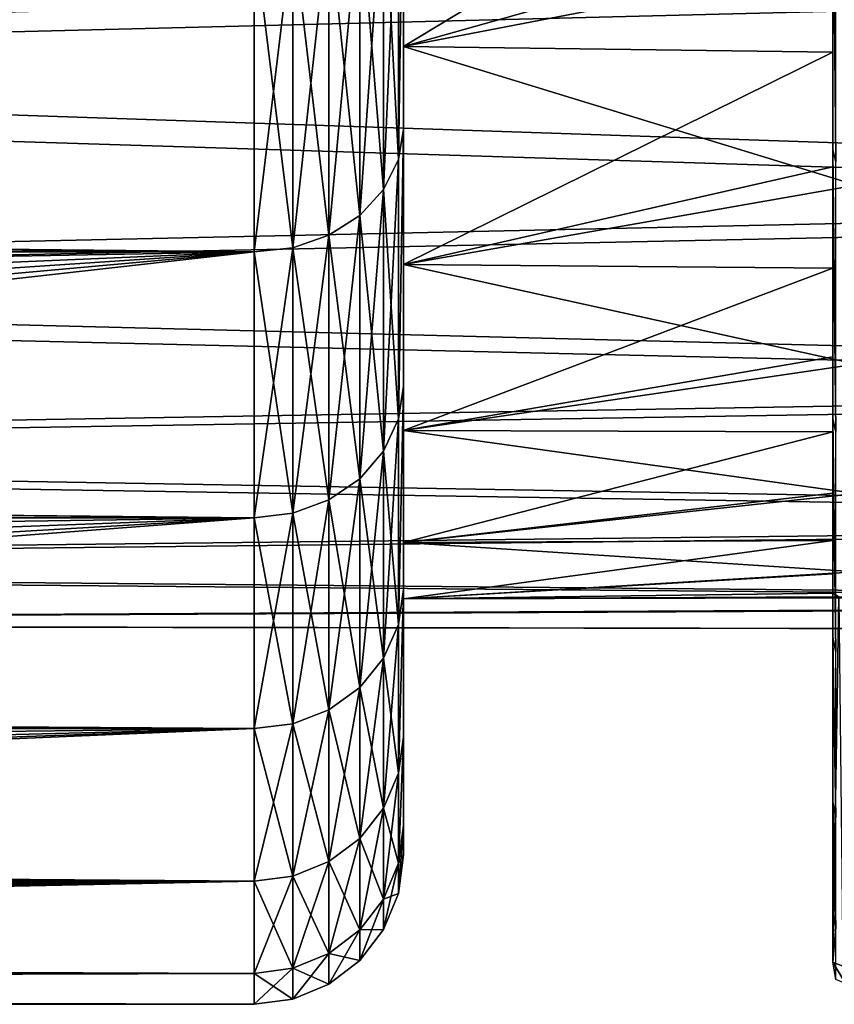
# Model space of a CAD drawing. Header units: metres. Extents: x -160 to 52, y -25 to 25.
# Tile 113 of 166: x -3.45 to 0.91, y -24.5 to -19.23. Entities that reach past the tile are written whole.
import ezdxf

# ---------------------------------------------------------------- set-up
doc = ezdxf.new("R2010")
doc.units = ezdxf.units.M
doc.layers.add('solid_509094_SW0001', color=7, linetype='CONTINUOUS')

msp = doc.modelspace()

# ---------------------------------------------------------------- linework, layer by layer
at = {"layer": 'solid_509094_SW0001'}
for points in [[(-1.4, -17.939648, -13.355344), (-1.4, -19.810955, -13.008268), (-1.4, -18.165401, -15.221964)], [(-1.4, -17.939648, -13.355344), (-1.4, -19.368736, -11.182545), (-1.4, -19.810955, -13.008268)], [(-1.4, -17.939648, 13.355344), (-1.4, -18.165401, 15.221965), (-1.4, -19.810955, 13.008269)], [(-1.4, -19.368736, 11.182545), (-1.4, -17.939648, 13.355344), (-1.4, -19.810955, 13.008269)], [(0.900001, -17.977133, 13.237266), (-1.4, -17.939648, 13.355344), (-1.4, -19.368736, 11.182545)], [(1.024543, -18.901043, -11.876725), (-1.4, -19.368736, -11.182545), (-1.4, -17.939648, -13.355344)], [(0.900001, -18.720419, 12.163425), (0.900001, -17.977133, 13.237266), (-1.4, -19.368736, 11.182545)], [(-16.11434, -18.06131, 215.294205), (6.203977, -18.932524, 211.931091), (-15.668333, -19.496307, 217.434723)], [(-11.080604, -19.480196, 239.45253), (10.590902, -18.936932, 235.847626), (-10.635017, -18.042067, 241.591019)], [(-1.427043, -19.973377, -13.136697), (-1.4, -18.165401, -15.221964), (-1.4, -19.810955, -13.008268)], [(-1.427043, -19.973377, -13.136697), (-1.427043, -18.313248, -15.366639), (-1.4, -18.165401, -15.221964)], [(-1.427043, -19.973377, 13.136697), (-1.4, -19.810955, 13.008269), (-1.4, -18.165401, 15.221965)], [(-1.427043, -18.313248, 15.366639), (-1.427043, -19.973377, 13.136697), (-1.4, -18.165401, 15.221965)], [(0.900001, -18.224771, 16.073191), (0.900001, -18.720419, 12.163425), (0.900001, -19.399733, 11.047771)], [(0.900001, -19.921974, 13.914166), (0.900001, -18.224771, 16.073191), (0.900001, -19.399733, 11.047771)], [(0.914684, -19.986334, 13.983932), (0.900001, -18.224771, 16.073191), (0.900001, -19.921974, 13.914166)], [(0.914684, -19.986334, 13.983932), (0.914684, -18.282446, 16.147945), (0.900001, -18.224771, 16.073191)], [(-1.506866, -18.461254, -15.490831), (-1.427043, -18.313248, -15.366639), (-1.427043, -19.973377, -13.136697)], [(-1.506866, -20.134802, 13.242867), (-1.427043, -19.973377, 13.136697), (-1.427043, -18.313248, 15.366639)], [(-1.506866, -18.461254, 15.490831), (-1.506866, -20.134802, 13.242867), (-1.427043, -18.313248, 15.366639)], [(-1.634018, -18.588367, -15.597491), (-1.506866, -18.461254, -15.490831), (-1.506866, -20.134802, -13.242867)], [(-1.634018, -20.273438, 13.334049), (-1.506866, -20.134802, 13.242867), (-1.506866, -18.461254, 15.490831)], [(-1.634018, -18.588367, 15.597491), (-1.634018, -20.273438, 13.334049), (-1.506866, -18.461254, 15.490831)], [(-1.506866, -20.134802, -13.242867), (-1.506866, -18.461254, -15.490831), (-1.427043, -19.973377, -13.136697)], [(-1.799819, -18.685904, -15.679336), (-1.634018, -18.588367, -15.597491), (-1.634018, -20.273438, -13.334049)], [(-1.799819, -20.379816, 13.404016), (-1.634018, -20.273438, 13.334049), (-1.634018, -18.588367, 15.597491)], [(-1.799819, -18.685904, 15.679336), (-1.799819, -20.379816, 13.404016), (-1.634018, -18.588367, 15.597491)], [(-1.634018, -20.273438, -13.334049), (-1.634018, -18.588367, -15.597491), (-1.506866, -20.134802, -13.242867)], [(-1.992945, -18.747208, -15.730775), (-1.799819, -18.685904, -15.679336), (-1.799819, -20.379816, -13.404016)], [(-1.992945, -20.446676, 13.44799), (-1.799819, -20.379816, 13.404016), (-1.799819, -18.685904, 15.679336)], [(-1.992945, -18.747208, 15.730775), (-1.992945, -20.446676, 13.44799), (-1.799819, -18.685904, 15.679336)], [(-1.799819, -20.379816, -13.404016), (-1.799819, -18.685904, -15.679336), (-1.634018, -20.273438, -13.334049)], [(0.900001, -19.399733, 11.047771), (0.900001, -18.720419, 12.163425), (-1.4, -19.368736, 11.182545)], [(-159.199997, -18.768089, -15.748297), (-2.2, -18.768089, -15.748297), (-2.2, -20.469452, -13.46297)], [(-159.199997, -20.469452, -13.46297), (-159.199997, -18.768089, -15.748297), (-2.2, -20.469452, -13.46297)], [(-12.395368, -20.395025, 13.575455), (-2.2, -20.469452, 13.46297), (-2.2, -18.768089, 15.748297)], [(-11.871312, -19.661079, 14.618207), (-12.395368, -20.395025, 13.575455), (-2.2, -18.768089, 15.748297)], [(-11.594919, -19.195946, 15.223852), (-11.871312, -19.661079, 14.618207), (-2.2, -18.768089, 15.748297)], [(-1.992945, -20.446676, -13.44799), (-2.2, -18.768089, -15.748297), (-1.992945, -18.747208, -15.730775)], [(-1.992945, -18.747208, 15.730775), (-2.2, -18.768089, 15.748297), (-2.2, -20.469452, 13.46297)], [(-1.992945, -18.747208, 15.730775), (-2.2, -20.469452, 13.46297), (-1.992945, -20.446676, 13.44799)], [(-1.992945, -20.446676, -13.44799), (-2.2, -20.469452, -13.46297), (-2.2, -18.768089, -15.748297)], [(-1.992945, -20.446676, -13.44799), (-1.992945, -18.747208, -15.730775), (-1.799819, -20.379816, -13.404016)], [(-15.668333, -19.496307, 217.434723), (6.203977, -18.932524, 211.931091), (6.58971, -20.193792, 214.133682)], [(-11.080604, -19.480196, 239.45253), (10.181106, -20.197454, 233.649445), (10.590902, -18.936932, 235.847626)], [(1.024543, -18.901043, -11.876725), (1.024543, -20.111952, -9.685837), (-1.4, -19.368736, -11.182545)], [(-1.4, -19.368736, -11.182545), (-1.4, -21.187626, -10.619515), (-1.4, -19.810955, -13.008268)], [(-1.4, -19.368736, -11.182545), (-1.4, -20.535891, -8.858519), (-1.4, -21.187626, -10.619515)], [(-1.4, -19.368736, 11.182545), (-1.4, -19.810955, 13.008269), (-1.4, -21.187626, 10.619515)], [(-1.4, -20.535891, 8.858519), (-1.4, -19.368736, 11.182545), (-1.4, -21.187626, 10.619515)], [(0.900001, -19.399733, 11.047771), (-1.4, -19.368736, 11.182545), (-1.4, -20.535891, 8.858519)], [(1.024543, -20.111952, -9.685837), (-1.4, -20.535891, -8.858519), (-1.4, -19.368736, -11.182545)], [(0.900001, -20.012495, 9.894566), (0.900001, -19.399733, 11.047771), (-1.4, -20.535891, 8.858519)], [(0.900001, -19.921974, 13.914166), (0.900001, -19.399733, 11.047771), (0.900001, -20.012495, 9.894566)], [(-15.668333, -19.496307, 217.434723), (6.58971, -20.193792, 214.133682), (-15.191373, -20.667892, 219.723785)], [(-11.557221, -20.65513, 237.1651), (10.181106, -20.197454, 233.649445), (-11.080604, -19.480196, 239.45253)], [(-1.427043, -21.363401, -10.729104), (-1.4, -19.810955, -13.008268), (-1.4, -21.187626, -10.619515)], [(-1.427043, -21.363401, -10.729104), (-1.427043, -19.973377, -13.136697), (-1.4, -19.810955, -13.008268)], [(-1.427043, -21.363401, 10.729103), (-1.4, -21.187626, 10.619515), (-1.4, -19.810955, 13.008269)], [(-1.427043, -19.973377, 13.136697), (-1.427043, -21.363401, 10.729103), (-1.4, -19.810955, 13.008269)], [(0.900001, -19.921974, 13.914166), (0.900001, -20.012495, 9.894566), (0.900001, -20.556744, 8.707623)], [(0.900001, -19.921974, 13.914166), (0.900001, -20.556744, 8.707623), (0.900001, -21.030716, 7.490783)], [(0.900001, -21.363779, 11.579232), (0.900001, -19.921974, 13.914166), (0.900001, -21.030716, 7.490783)], [(0.914684, -21.435402, 11.641627), (0.900001, -19.921974, 13.914166), (0.900001, -21.363779, 11.579232)], [(0.914684, -21.435402, 11.641627), (0.914684, -19.986334, 13.983932), (0.900001, -19.921974, 13.914166)], [(-1.506866, -20.134802, -13.242867), (-1.427043, -19.973377, -13.136697), (-1.427043, -21.363401, -10.729104)], [(-1.506866, -21.53606, 10.815816), (-1.427043, -21.363401, 10.729103), (-1.427043, -19.973377, 13.136697)], [(-1.506866, -20.134802, 13.242867), (-1.506866, -21.53606, 10.815816), (-1.427043, -19.973377, 13.136697)], [(0.900001, -20.556744, 8.707623), (0.900001, -20.012495, 9.894566), (-1.4, -20.535891, 8.858519)], [(-1.634018, -20.273438, -13.334049), (-1.506866, -20.134802, -13.242867), (-1.506866, -21.53606, -10.815816)], [(-1.634018, -21.684343, 10.890286), (-1.506866, -21.53606, 10.815816), (-1.506866, -20.134802, 13.242867)], [(-1.634018, -20.273438, 13.334049), (-1.634018, -21.684343, 10.890286), (-1.506866, -20.134802, 13.242867)], [(-1.506866, -21.53606, -10.815816), (-1.506866, -20.134802, -13.242867), (-1.427043, -21.363401, -10.729104)], [(1.024543, -20.111952, -9.685837), (1.024543, -21.069948, -7.373147), (-1.4, -20.535891, -8.858519)], [(-15.191373, -20.667892, 219.723785), (6.58971, -20.193792, 214.133682), (7.007243, -21.192469, 216.461807)], [(-11.557221, -20.65513, 237.1651), (9.748112, -21.19523, 231.324249), (10.181106, -20.197454, 233.649445)], [(-1.799819, -20.379816, -13.404016), (-1.634018, -20.273438, -13.334049), (-1.634018, -21.684343, -10.890286)], [(-1.799819, -21.798126, 10.947431), (-1.634018, -21.684343, 10.890286), (-1.634018, -20.273438, 13.334049)], [(-1.799819, -20.379816, 13.404016), (-1.799819, -21.798126, 10.947431), (-1.634018, -20.273438, 13.334049)], [(-1.634018, -21.684343, -10.890286), (-1.634018, -20.273438, -13.334049), (-1.506866, -21.53606, -10.815816)], [(-12.395368, -20.395025, 13.575455), (-12.614554, -20.657055, 13.173311), (-2.2, -20.469452, 13.46297)], [(-1.992945, -20.446676, -13.44799), (-1.799819, -20.379816, -13.404016), (-1.799819, -21.798126, -10.947431)], [(-1.992945, -21.86964, 10.983346), (-1.799819, -21.798126, 10.947431), (-1.799819, -20.379816, 13.404016)], [(-1.992945, -20.446676, 13.44799), (-1.992945, -21.86964, 10.983346), (-1.799819, -20.379816, 13.404016)], [(-1.799819, -21.798126, -10.947431), (-1.799819, -20.379816, -13.404016), (-1.634018, -21.684343, -10.890286)], [(-1.992945, -21.86964, -10.983346), (-2.2, -20.469452, -13.46297), (-1.992945, -20.446676, -13.44799)], [(-1.992945, -20.446676, 13.44799), (-2.2, -20.469452, 13.46297), (-2.2, -21.893999, 10.99558)], [(-1.992945, -20.446676, 13.44799), (-2.2, -21.893999, 10.99558), (-1.992945, -21.86964, 10.983346)], [(-1.992945, -21.86964, -10.983346), (-1.992945, -20.446676, -13.44799), (-1.799819, -21.798126, -10.947431)], [(-159.199997, -20.469452, -13.46297), (-2.2, -20.469452, -13.46297), (-2.2, -21.893999, -10.99558)], [(-159.199997, -21.893999, -10.99558), (-159.199997, -20.469452, -13.46297), (-2.2, -21.893999, -10.99558)], [(-13.822991, -21.775333, 11.22875), (-2.2, -21.893999, 10.99558), (-2.2, -20.469452, 13.46297)], [(-13.458339, -21.485718, 11.773441), (-13.822991, -21.775333, 11.22875), (-2.2, -20.469452, 13.46297)], [(-13.139714, -21.20153, 12.277828), (-13.458339, -21.485718, 11.773441), (-2.2, -20.469452, 13.46297)], [(-12.861223, -20.925831, 12.74204), (-13.139714, -21.20153, 12.277828), (-2.2, -20.469452, 13.46297)], [(-12.614554, -20.657055, 13.173311), (-12.861223, -20.925831, 12.74204), (-2.2, -20.469452, 13.46297)], [(-1.992945, -21.86964, -10.983346), (-2.2, -21.893999, -10.99558), (-2.2, -20.469452, -13.46297)], [(-1.4, -20.535891, -8.858519), (-1.4, -22.277819, -8.086336), (-1.4, -21.187626, -10.619515)], [(-1.4, -20.535891, -8.858519), (-1.4, -21.42555, -6.414197), (-1.4, -22.277819, -8.086336)], [(-1.4, -20.535891, 8.858519), (-1.4, -21.187626, 10.619515), (-1.4, -22.277817, 8.086337)], [(-1.4, -21.42555, 6.414197), (-1.4, -20.535891, 8.858519), (-1.4, -22.277817, 8.086337)], [(0.900001, -20.556744, 8.707623), (-1.4, -20.535891, 8.858519), (-1.4, -21.42555, 6.414197)], [(1.024543, -21.069948, -7.373147), (-1.4, -21.42555, -6.414197), (-1.4, -20.535891, -8.858519)], [(0.900001, -21.030716, 7.490783), (0.900001, -20.556744, 8.707623), (-1.4, -21.42555, 6.414197)], [(-15.191373, -20.667892, 219.723785), (7.007243, -21.192469, 216.461807), (-14.689903, -21.560236, 222.130478)], [(-12.05843, -21.550993, 234.759659), (9.748112, -21.19523, 231.324249), (-11.557221, -20.65513, 237.1651)], [(0.900001, -21.43281, 6.248017), (0.900001, -21.030716, 7.490783), (-1.4, -21.42555, 6.414197)], [(0.900001, -21.363779, 11.579232), (0.900001, -21.030716, 7.490783), (0.900001, -21.43281, 6.248017)], [(1.024543, -21.069948, -7.373147), (1.024543, -21.762987, -4.967738), (-1.4, -21.42555, -6.414197)], [(-14.689903, -21.560236, 222.130478), (7.007243, -21.192469, 216.461807), (7.448134, -21.9154, 218.88562)], [(-12.05843, -21.550993, 234.759659), (9.297832, -21.917233, 228.902252), (9.748112, -21.19523, 231.324249)], [(-1.427043, -22.464523, -8.176417), (-1.4, -21.187626, -10.619515), (-1.4, -22.277819, -8.086336)], [(-1.427043, -22.464523, -8.176417), (-1.427043, -21.363401, -10.729104), (-1.4, -21.187626, -10.619515)], [(-1.427043, -22.464523, 8.176417), (-1.4, -22.277817, 8.086337), (-1.4, -21.187626, 10.619515)], [(-1.427043, -21.363401, 10.729103), (-1.427043, -22.464523, 8.176417), (-1.4, -21.187626, 10.619515)], [(-1.506866, -21.53606, -10.815816), (-1.427043, -21.363401, -10.729104), (-1.427043, -22.464523, -8.176417)], [(-1.506866, -22.64608, 8.242499), (-1.427043, -22.464523, 8.176417), (-1.427043, -21.363401, 10.729103)], [(-1.506866, -21.53606, 10.815816), (-1.506866, -22.64608, 8.242499), (-1.427043, -21.363401, 10.729103)], [(0.900001, -21.363779, 11.579232), (0.900001, -21.43281, 6.248017), (0.900001, -21.761471, 4.984065)], [(0.900001, -21.363779, 11.579232), (0.900001, -21.761471, 4.984065), (0.900001, -22.015638, 3.703214)], [(0.900001, -21.363779, 11.579232), (0.900001, -22.015638, 3.703214), (0.900001, -22.194477, 2.410054)], [(0.900001, -22.534163, 9.093933), (0.900001, -21.363779, 11.579232), (0.900001, -22.194477, 2.410054)], [(0.914684, -22.611172, 9.150894), (0.900001, -21.363779, 11.579232), (0.900001, -22.534163, 9.093933)], [(0.914684, -22.611172, 9.150894), (0.914684, -21.435402, 11.641627), (0.900001, -21.363779, 11.579232)], [(-1.4, -21.42555, -6.414197), (-1.4, -23.066881, -5.441222), (-1.4, -22.277819, -8.086336)], [(-1.4, -21.42555, -6.414197), (-1.4, -22.025314, -3.883657), (-1.4, -23.066881, -5.441222)], [(-1.4, -21.42555, 6.414197), (-1.4, -22.277817, 8.086337), (-1.4, -23.066881, 5.441222)], [(-1.4, -22.025314, 3.883657), (-1.4, -21.42555, 6.414197), (-1.4, -23.066881, 5.441222)], [(0.900001, -21.43281, 6.248017), (-1.4, -21.42555, 6.414197), (-1.4, -22.025314, 3.883657)], [(1.024543, -21.762987, -4.967738), (-1.4, -22.025314, -3.883657), (-1.4, -21.42555, -6.414197)], [(0.900001, -21.761471, 4.984065), (0.900001, -21.43281, 6.248017), (-1.4, -22.025314, 3.883657)], [(-14.689903, -21.560236, 222.130478), (7.448134, -21.9154, 218.88562), (-14.170699, -22.161278, 224.622284)], [(-12.577457, -22.155682, 232.268707), (9.297832, -21.917233, 228.902252), (-12.05843, -21.550993, 234.759659)], [(-1.634018, -21.684343, -10.890286), (-1.506866, -21.53606, -10.815816), (-1.506866, -22.64608, -8.242499)], [(-1.634018, -22.802008, 8.299252), (-1.506866, -22.64608, 8.242499), (-1.506866, -21.53606, 10.815816)], [(-1.634018, -21.684343, 10.890286), (-1.634018, -22.802008, 8.299252), (-1.506866, -21.53606, 10.815816)], [(-1.506866, -22.64608, -8.242499), (-1.506866, -21.53606, -10.815816), (-1.427043, -22.464523, -8.176417)], [(-1.799819, -21.798126, -10.947431), (-1.634018, -21.684343, -10.890286), (-1.634018, -22.802008, -8.299252)], [(-1.799819, -22.921656, 8.3428), (-1.634018, -22.802008, 8.299252), (-1.634018, -21.684343, 10.890286)], [(-1.799819, -21.798126, 10.947431), (-1.799819, -22.921656, 8.3428), (-1.634018, -21.684343, 10.890286)], [(-1.634018, -22.802008, -8.299252), (-1.634018, -21.684343, -10.890286), (-1.506866, -22.64608, -8.242499)], [(-13.822991, -21.775333, 11.22875), (-14.239767, -22.068287, 10.641462), (-2.2, -21.893999, 10.99558)], [(0.900001, -22.015638, 3.703214), (0.900001, -21.761471, 4.984065), (-1.4, -22.025314, 3.883657)], [(1.024543, -21.762987, -4.967738), (1.024543, -22.182352, -2.499859), (-1.4, -22.025314, -3.883657)], [(-1.992945, -21.86964, -10.983346), (-1.799819, -21.798126, -10.947431), (-1.799819, -22.921656, -8.3428)], [(-1.992945, -22.996853, 8.370171), (-1.799819, -22.921656, 8.3428), (-1.799819, -21.798126, 10.947431)], [(-1.992945, -21.86964, 10.983346), (-1.992945, -22.996853, 8.370171), (-1.799819, -21.798126, 10.947431)], [(-1.799819, -22.921656, -8.3428), (-1.799819, -21.798126, -10.947431), (-1.634018, -22.802008, -8.299252)], [(-1.992945, -22.996853, -8.370171), (-2.2, -21.893999, -10.99558), (-1.992945, -21.86964, -10.983346)], [(-1.992945, -21.86964, 10.983346), (-2.2, -21.893999, 10.99558), (-2.2, -23.022469, 8.379494)], [(-1.992945, -21.86964, 10.983346), (-2.2, -23.022469, 8.379494), (-1.992945, -22.996853, 8.370171)], [(-1.992945, -22.996853, -8.370171), (-1.992945, -21.86964, -10.983346), (-1.799819, -22.921656, -8.3428)], [(-159.199997, -21.893999, -10.99558), (-2.2, -21.893999, -10.99558), (-2.2, -23.022469, -8.379494)], [(-159.199997, -23.022469, -8.379494), (-159.199997, -21.893999, -10.99558), (-2.2, -23.022469, -8.379494)], [(-15.891454, -22.935713, 8.614122), (-2.2, -23.022469, 8.379494), (-2.2, -21.893999, 10.99558)], [(-15.2688, -22.655771, 9.325558), (-15.891454, -22.935713, 8.614122), (-2.2, -21.893999, 10.99558)], [(-14.715186, -22.362127, 10.009258), (-15.2688, -22.655771, 9.325558), (-2.2, -21.893999, 10.99558)], [(-14.239767, -22.068287, 10.641462), (-14.715186, -22.362127, 10.009258), (-2.2, -21.893999, 10.99558)], [(-14.170699, -22.161278, 224.622284), (7.448134, -21.9154, 218.88562), (7.904735, -22.353146, 221.373917)], [(-12.577457, -22.155682, 232.268707), (8.836285, -22.354059, 226.414902), (9.297832, -21.917233, 228.902252)], [(-1.992945, -22.996853, -8.370171), (-2.2, -23.022469, -8.379494), (-2.2, -21.893999, -10.99558)], [(0.900001, -22.015638, 3.703214), (-1.4, -22.025314, 3.883657), (-1.4, -22.327217, 1.300596)], [(0.900001, -22.194477, 2.410054), (0.900001, -22.015638, 3.703214), (-1.4, -22.327217, 1.300596)], [(-1.4, -22.025314, -3.883657), (-1.4, -23.542261, -2.729041), (-1.4, -23.066881, -5.441222)], [(-1.4, -22.025314, -3.883657), (-1.4, -22.327217, -1.300596), (-1.4, -23.542261, -2.729041)], [(-1.4, -22.025314, 3.883657), (-1.4, -23.066881, 5.441222), (-1.4, -23.542261, 2.729042)], [(-1.4, -22.327217, 1.300596), (-1.4, -22.025314, 3.883657), (-1.4, -23.542261, 2.729042)], [(1.024543, -22.182352, -2.499859), (-1.4, -22.327217, -1.300596), (-1.4, -22.025314, -3.883657)], [(-14.170699, -22.161278, 224.622284), (7.904735, -22.353146, 221.373917), (-13.640776, -22.4629, 227.165543)], [(-13.107292, -22.461025, 229.725876), (8.836285, -22.354059, 226.414902), (-12.577457, -22.155682, 232.268707)], [(1.024543, -22.182352, -2.499859), (1.024543, -22.322769, -0.000544), (-1.4, -22.327217, -1.300596)], [(0.900001, -22.194477, 2.410054), (-1.4, -22.327217, 1.300596), (0.900001, -22.297407, 1.10847)], [(0.900001, -22.534163, 9.093933), (0.900001, -22.194477, 2.410054), (0.900001, -22.297407, 1.10847)], [(-1.427043, -23.26185, 5.51316), (-1.4, -23.066881, 5.441222), (-1.4, -22.277817, 8.086337)], [(-1.427043, -22.464523, 8.176417), (-1.427043, -23.26185, 5.51316), (-1.4, -22.277817, 8.086337)], [(-1.427043, -23.26185, -5.51316), (-1.4, -22.277819, -8.086336), (-1.4, -23.066881, -5.441222)], [(-1.427043, -23.26185, -5.51316), (-1.427043, -22.464523, -8.176417), (-1.4, -22.277819, -8.086336)], [(0.900001, -22.297407, 1.10847), (-1.4, -22.327217, 1.300596), (-1.4, -22.327217, -1.300596)], [(0.931203, -22.317598, 0.550759), (0.900001, -22.297407, 1.10847), (-1.4, -22.327217, -1.300596)], [(0.900001, -24.274702, 1.10847), (0.900001, -22.297407, 1.10847), (0.931203, -22.317598, 0.550759)], [(0.900001, -24.274702, 1.10847), (0.900001, -22.534163, 9.093933), (0.900001, -22.297407, 1.10847)], [(-13.640776, -22.4629, 227.165543), (7.904735, -22.353146, 221.373917), (8.369629, -22.5, 223.894577)], [(-13.107292, -22.461025, 229.725876), (8.369629, -22.5, 223.894577), (8.836285, -22.354059, 226.414902)], [(1.024543, -22.322769, -0.000544), (0.931203, -22.317598, 0.550759), (-1.4, -22.327217, -1.300596)], [(-1.4, -22.327217, -1.300596), (-1.4, -23.700001), (-1.4, -23.542261, -2.729041)], [(-1.4, -22.327217, 1.300596), (-1.4, -23.542261, 2.729042), (-1.4, -23.700001)], [(-1.4, -22.327217, -1.300596), (-1.4, -22.327217, 1.300596), (-1.4, -23.700001)], [(0.952646, -24.296221, 0.384817), (0.900001, -24.274702, 1.10847), (0.931203, -22.317598, 0.550759)], [(-13.640776, -22.4629, 227.165543), (8.369629, -22.5, 223.894577), (-13.107292, -22.461025, 229.725876)], [(-1.506866, -22.64608, -8.242499), (-1.427043, -22.464523, -8.176417), (-1.427043, -23.26185, -5.51316)], [(-1.506866, -23.449852, 5.557717), (-1.427043, -23.26185, 5.51316), (-1.427043, -22.464523, 8.176417)], [(-1.506866, -22.64608, 8.242499), (-1.506866, -23.449852, 5.557717), (-1.427043, -22.464523, 8.176417)], [(0.900001, -24.274702, 1.10847), (0.900001, -23.416927, 6.49135), (0.900001, -22.534163, 9.093933)], [(0.914684, -23.498653, 6.543488), (0.900001, -22.534163, 9.093933), (0.900001, -23.416927, 6.49135)], [(0.914684, -23.498653, 6.543488), (0.914684, -22.611172, 9.150894), (0.900001, -22.534163, 9.093933)], [(-1.634018, -22.802008, -8.299252), (-1.506866, -22.64608, -8.242499), (-1.506866, -23.449852, -5.557717)], [(-1.634018, -23.611313, 5.595984), (-1.506866, -23.449852, 5.557717), (-1.506866, -22.64608, 8.242499)], [(-1.634018, -22.802008, 8.299252), (-1.634018, -23.611313, 5.595984), (-1.506866, -22.64608, 8.242499)], [(-1.506866, -23.449852, -5.557717), (-1.506866, -22.64608, -8.242499), (-1.427043, -23.26185, -5.51316)], [(-1.799819, -22.921656, -8.3428), (-1.634018, -22.802008, -8.299252), (-1.634018, -23.611313, -5.595984)], [(-1.799819, -23.735207, 5.625347), (-1.634018, -23.611313, 5.595984), (-1.634018, -22.802008, 8.299252)], [(-1.799819, -22.921656, 8.3428), (-1.799819, -23.735207, 5.625347), (-1.634018, -22.802008, 8.299252)], [(-1.634018, -23.611313, -5.595984), (-1.634018, -22.802008, -8.299252), (-1.506866, -23.449852, -5.557717)], [(-15.891454, -22.935713, 8.614122), (-16.566174, -23.190708, 7.901964), (-2.2, -23.022469, 8.379494)], [(-1.992945, -22.996853, -8.370171), (-1.799819, -22.921656, -8.3428), (-1.799819, -23.735207, -5.625347)], [(-1.992945, -23.813074, 5.643802), (-1.799819, -23.735207, 5.625347), (-1.799819, -22.921656, 8.3428)], [(-1.992945, -22.996853, 8.370171), (-1.992945, -23.813074, 5.643802), (-1.799819, -22.921656, 8.3428)], [(-1.799819, -23.735207, -5.625347), (-1.799819, -22.921656, -8.3428), (-1.634018, -23.611313, -5.595984)], [(-1.992945, -23.813074, -5.643802), (-2.2, -23.022469, -8.379494), (-1.992945, -22.996853, -8.370171)], [(-1.992945, -22.996853, 8.370171), (-2.2, -23.022469, 8.379494), (-2.2, -23.8396, 5.650089)], [(-1.992945, -22.996853, 8.370171), (-2.2, -23.8396, 5.650089), (-1.992945, -23.813074, 5.643802)], [(-1.992945, -23.813074, -5.643802), (-1.992945, -22.996853, -8.370171), (-1.799819, -23.735207, -5.625347)], [(-159.199997, -23.022469, -8.379494), (-2.2, -23.022469, -8.379494), (-2.2, -23.8396, -5.650089)], [(-159.199997, -23.8396, -5.650089), (-159.199997, -23.022469, -8.379494), (-2.2, -23.8396, -5.650089)], [(-18.545767, -23.718163, 6.139932), (-2.2, -23.8396, 5.650089), (-2.2, -23.022469, 8.379494)], [(-17.890474, -23.573914, 6.672379), (-18.545767, -23.718163, 6.139932), (-2.2, -23.022469, 8.379494)], [(-17.236164, -23.401297, 7.254604), (-17.890474, -23.573914, 6.672379), (-2.2, -23.022469, 8.379494)], [(-16.566174, -23.190708, 7.901964), (-17.236164, -23.401297, 7.254604), (-2.2, -23.022469, 8.379494)], [(-1.992945, -23.813074, -5.643802), (-2.2, -23.8396, -5.650089), (-2.2, -23.022469, -8.379494)], [(-1.427043, -23.7446, -2.775346), (-1.4, -23.066881, -5.441222), (-1.4, -23.542261, -2.729041)], [(-1.427043, -23.7446, -2.775346), (-1.427043, -23.26185, -5.51316), (-1.4, -23.066881, -5.441222)], [(-1.427043, -23.7446, 2.775346), (-1.4, -23.542261, 2.729042), (-1.4, -23.066881, 5.441222)], [(-1.427043, -23.26185, 5.51316), (-1.427043, -23.7446, 2.775346), (-1.4, -23.066881, 5.441222)], [(-1.506866, -23.449852, -5.557717), (-1.427043, -23.26185, -5.51316), (-1.427043, -23.7446, -2.775346)], [(-1.506866, -23.936504, 2.797776), (-1.427043, -23.7446, 2.775346), (-1.427043, -23.26185, 5.51316)], [(-1.506866, -23.449852, 5.557717), (-1.506866, -23.936504, 2.797776), (-1.427043, -23.26185, 5.51316)], [(0.900001, -24.274702, 1.10847), (0.900001, -23.998739, 3.814209), (0.900001, -23.416927, 6.49135)], [(0.914684, -24.086531, 3.852654), (0.900001, -23.416927, 6.49135), (0.900001, -23.998739, 3.814209)], [(0.914684, -24.086531, 3.852654), (0.914684, -23.498653, 6.543488), (0.900001, -23.416927, 6.49135)], [(-1.634018, -23.611313, -5.595984), (-1.506866, -23.449852, -5.557717), (-1.506866, -23.936504, -2.797776)], [(-1.634018, -24.101315, 2.81704), (-1.506866, -23.936504, 2.797776), (-1.506866, -23.449852, 5.557717)], [(-1.634018, -23.611313, 5.595984), (-1.634018, -24.101315, 2.81704), (-1.506866, -23.449852, 5.557717)], [(-1.506866, -23.936504, -2.797776), (-1.506866, -23.449852, -5.557717), (-1.427043, -23.7446, -2.775346)], [(-1.427043, -23.7446, -2.775346), (-1.4, -23.542261, -2.729041), (-1.4, -23.700001)], [(-1.427043, -23.906246, 0), (-1.4, -23.700001), (-1.4, -23.542261, 2.729042)], [(-1.427043, -23.7446, 2.775346), (-1.427043, -23.906246, 0), (-1.4, -23.542261, 2.729042)], [(-1.799819, -23.735207, -5.625347), (-1.634018, -23.611313, -5.595984), (-1.634018, -24.101315, -2.81704)], [(-1.799819, -24.227781, 2.831821), (-1.634018, -24.101315, 2.81704), (-1.634018, -23.611313, 5.595984)], [(-1.799819, -23.735207, 5.625347), (-1.799819, -24.227781, 2.831821), (-1.634018, -23.611313, 5.595984)], [(-1.634018, -24.101315, -2.81704), (-1.634018, -23.611313, -5.595984), (-1.506866, -23.936504, -2.797776)], [(-18.545767, -23.718163, 6.139932), (-19.241901, -23.846384, 5.621387), (-2.2, -23.8396, 5.650089)], [(-1.992945, -23.813074, -5.643802), (-1.799819, -23.735207, -5.625347), (-1.799819, -24.227781, -2.831821)], [(-1.992945, -24.307264, 2.841112), (-1.799819, -24.227781, 2.831821), (-1.799819, -23.735207, 5.625347)], [(-1.992945, -23.813074, 5.643802), (-1.992945, -24.307264, 2.841112), (-1.799819, -23.735207, 5.625347)], [(-1.799819, -24.227781, -2.831821), (-1.799819, -23.735207, -5.625347), (-1.634018, -24.101315, -2.81704)], [(-1.427043, -23.906246, 0), (-1.427043, -23.7446, -2.775346), (-1.4, -23.700001)], [(-1.506866, -23.936504, -2.797776), (-1.427043, -23.7446, -2.775346), (-1.427043, -23.906246, 0)], [(-1.427043, -23.7446, 2.775346), (-1.506866, -24.099455, 0), (-1.427043, -23.906246, 0)], [(-1.506866, -23.936504, 2.797776), (-1.506866, -24.099455, 0), (-1.427043, -23.7446, 2.775346)], [(-159.199997, -23.8396, -5.650089), (-2.2, -23.8396, -5.650089), (-2.2, -24.334339, -2.844276)], [(-159.199997, -24.334339, -2.844276), (-159.199997, -23.8396, -5.650089), (-2.2, -24.334339, -2.844276)], [(-24.232206, -24.299913, 3.124766), (-2.2, -24.334339, 2.844276), (-2.2, -23.8396, 5.650089)], [(-23.328331, -24.257378, 3.43942), (-24.232206, -24.299913, 3.124766), (-2.2, -23.8396, 5.650089)], [(-22.456091, -24.204231, 3.795417), (-23.328331, -24.257378, 3.43942), (-2.2, -23.8396, 5.650089)], [(-21.606825, -24.138231, 4.194729), (-22.456091, -24.204231, 3.795417), (-2.2, -23.8396, 5.650089)], [(-20.786392, -24.057516, 4.63529), (-21.606825, -24.138231, 4.194729), (-2.2, -23.8396, 5.650089)], [(-20.254993, -23.994596, 4.950694), (-20.786392, -24.057516, 4.63529), (-2.2, -23.8396, 5.650089)], [(-19.736149, -23.923613, 5.283066), (-20.254993, -23.994596, 4.950694), (-2.2, -23.8396, 5.650089)], [(-19.241901, -23.846384, 5.621387), (-19.736149, -23.923613, 5.283066), (-2.2, -23.8396, 5.650089)], [(-1.992945, -24.307264, -2.841112), (-2.2, -23.8396, -5.650089), (-1.992945, -23.813074, -5.643802)], [(-1.992945, -23.813074, 5.643802), (-2.2, -23.8396, 5.650089), (-2.2, -24.334339, 2.844276)], [(-1.992945, -23.813074, 5.643802), (-2.2, -24.334339, 2.844276), (-1.992945, -24.307264, 2.841112)], [(-1.992945, -24.307264, -2.841112), (-2.2, -24.334339, -2.844276), (-2.2, -23.8396, -5.650089)], [(-1.992945, -24.307264, -2.841112), (-1.992945, -23.813074, -5.643802), (-1.799819, -24.227781, -2.831821)], [(-1.634018, -24.101315, -2.81704), (-1.506866, -23.936504, -2.797776), (-1.506866, -24.099455, 0)], [(-1.506866, -23.936504, 2.797776), (-1.634018, -24.265388, 0), (-1.506866, -24.099455, 0)], [(-1.634018, -24.101315, 2.81704), (-1.634018, -24.265388, 0), (-1.506866, -23.936504, 2.797776)], [(-1.506866, -24.099455, 0), (-1.506866, -23.936504, -2.797776), (-1.427043, -23.906246, 0)], [(0.914684, -24.086531, 3.852654), (0.900001, -23.998739, 3.814209), (0.900001, -24.274702, 1.10847)], [(-1.799819, -24.227781, -2.831821), (-1.634018, -24.101315, -2.81704), (-1.634018, -24.265388, 0)], [(-1.634018, -24.101315, 2.81704), (-1.799819, -24.392715, 0), (-1.634018, -24.265388, 0)], [(-1.799819, -24.227781, 2.831821), (-1.799819, -24.392715, 0), (-1.634018, -24.101315, 2.81704)], [(-1.634018, -24.265388, 0), (-1.634018, -24.101315, -2.81704), (-1.506866, -24.099455, 0)], [(0.914684, -24.367311, 1.112699), (0.914684, -24.086531, 3.852654), (0.900001, -24.274702, 1.10847)], [(-1.992945, -24.307264, -2.841112), (-1.799819, -24.227781, -2.831821), (-1.799819, -24.392715, 0)], [(-1.799819, -24.227781, 2.831821), (-1.992945, -24.47274, 0), (-1.799819, -24.392715, 0)], [(-1.992945, -24.307264, 2.841112), (-1.992945, -24.47274, 0), (-1.799819, -24.227781, 2.831821)], [(-1.799819, -24.392715, 0), (-1.799819, -24.227781, -2.831821), (-1.634018, -24.265388, 0)], [(-24.232206, -24.299913, 3.124766), (-25.212904, -24.335207, 2.836839), (-2.2, -24.334339, 2.844276)], [(-1.992945, -24.307264, 2.841112), (-2.2, -24.334339, 2.844276), (-2.2, -24.5)], [(-1.992945, -24.307264, 2.841112), (-2.2, -24.5), (-1.992945, -24.47274, 0)], [(-1.992945, -24.47274, 0), (-2.2, -24.334339, -2.844276), (-1.992945, -24.307264, -2.841112)], [(-1.992945, -24.47274, 0), (-1.992945, -24.307264, -2.841112), (-1.799819, -24.392715, 0)], [(0.966989, -24.389061, 0.388532), (0.914684, -24.367311, 1.112699), (0.900001, -24.274702, 1.10847)], [(0.966989, -24.389061, 0.388532), (0.900001, -24.274702, 1.10847), (0.952646, -24.296221, 0.384817)], [(-159.199997, -24.334339, -2.844276), (-2.2, -24.334339, -2.844276), (-2.2, -24.5)], [(-159.199997, -24.5), (-159.199997, -24.334339, -2.844276), (-2.2, -24.5)], [(-31.975054, -24.420671, 1.969978), (-2.2, -24.5), (-2.2, -24.334339, 2.844276)], [(-30.397028, -24.415138, 2.037409), (-31.975054, -24.420671, 1.969978), (-2.2, -24.334339, 2.844276)], [(-28.910048, -24.404238, 2.164057), (-30.397028, -24.415138, 2.037409), (-2.2, -24.334339, 2.844276)], [(-27.551649, -24.387325, 2.346988), (-28.910048, -24.404238, 2.164057), (-2.2, -24.334339, 2.844276)], [(-26.316744, -24.36426, 2.575438), (-27.551649, -24.387325, 2.346988), (-2.2, -24.334339, 2.844276)], [(-25.212904, -24.335207, 2.836839), (-26.316744, -24.36426, 2.575438), (-2.2, -24.334339, 2.844276)], [(-1.992945, -24.47274, 0), (-2.2, -24.5), (-2.2, -24.334339, -2.844276)], [(-31.975054, -24.420671, 1.969978), (-159.199997, -24.5), (-2.2, -24.5)]]:
    msp.add_3dface(points, dxfattribs=at)

doc.saveas('drawing.dxf')
